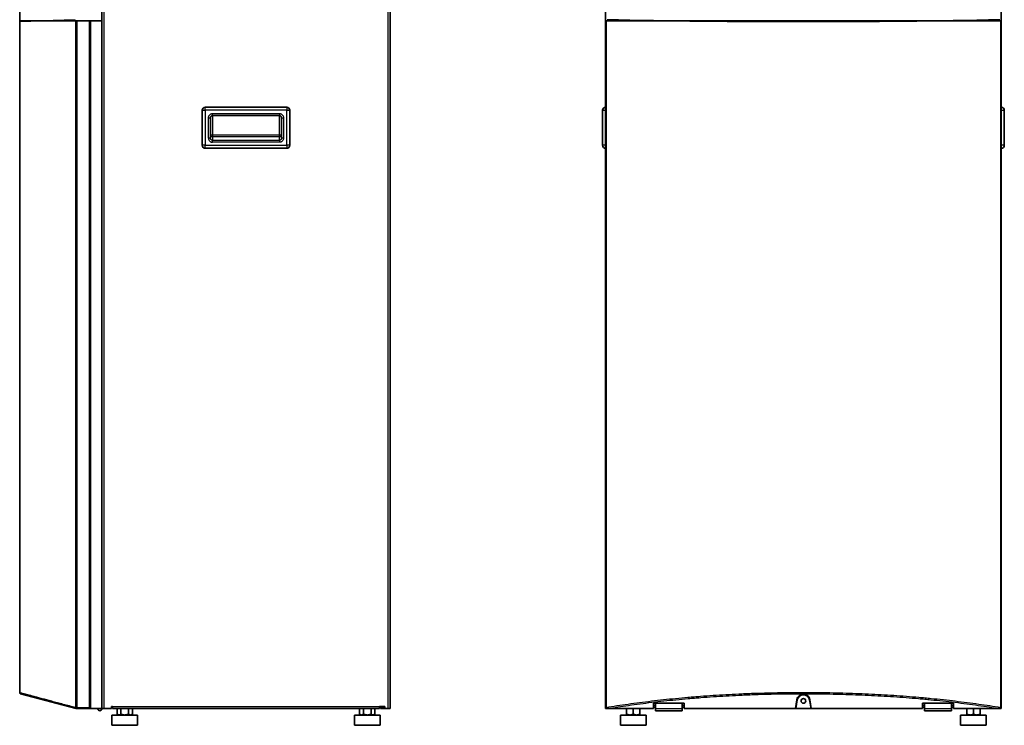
# Model space of a CAD drawing. Header units: millimetres. Extents: x 229 to 2676, y -623 to 1984.
# Tile 12 of 25: x 374 to 1332, y 826 to 1513. Entities that reach past the tile are written whole.
import ezdxf

# ---------------------------------------------------------------- set-up
doc = ezdxf.new("R2010")
doc.units = ezdxf.units.MM
doc.header["$LTSCALE"] = 5
doc.layers.add('0_CWD_4', color=7, linetype='Continuous', lineweight=25)
doc.layers.add('0_CWD_Line_035', color=7, linetype='Continuous', lineweight=35)

msp = doc.modelspace()

# ---------------------------------------------------------------- linework, layer by layer
at = {"layer": '0_CWD_4'}
for p, q in [((455.97, 1961.53), (455.97, 842.53)), ((732.37, 842.53), (732.37, 1961.53)), ((428.68, 843.41), (428.67, 1511.53)), ((429.53, 1511.53), (429.53, 843.53)), ((441.95, 843.53), (441.95, 1511.53)), ((944.54, 1511.53), (944.54, 843.41)), ((946.06, 1512.61), (946.06, 1511.53)), ((1327.06, 1511.53), (1327.06, 1512.61)), ((1328.59, 843.41), (1328.58, 1511.53)), ((551.47, 1424.53), (554.47, 1424.53)), ((554.47, 1424.53), (554.47, 1427.53)), ((554.47, 1424.53), (554.47, 1390.53)), ((633.87, 1424.53), (554.47, 1424.53)), ((561.67, 1421.33), (626.67, 1421.33)), ((561.67, 1419.33), (561.67, 1421.33)), ((561.67, 1419.33), (561.67, 1400.78)), ((626.67, 1421.33), (626.67, 1419.33)), ((626.67, 1400.78), (626.67, 1419.33)), ((633.87, 1427.53), (633.87, 1424.53)), ((633.87, 1424.53), (636.87, 1424.53)), ((633.87, 1390.53), (633.87, 1424.53)), ((941.06, 1424.53), (944.06, 1424.53)), ((1329.06, 1424.53), (1332.06, 1424.53)), ((557.67, 1397.43), (557.67, 1417.27)), ((557.67, 1417.27), (559.67, 1417.27)), ((628.67, 1417.27), (630.67, 1417.27)), ((630.67, 1417.27), (630.67, 1397.43)), ((559.67, 1400.78), (561.67, 1400.78)), ((561.67, 1400.78), (626.67, 1400.78)), ((561.67, 1400.78), (561.67, 1398.81)), ((626.67, 1400.78), (628.67, 1400.78)), ((626.67, 1398.81), (626.67, 1400.78)), ((554.47, 1390.53), (551.47, 1390.53)), ((554.47, 1387.53), (554.47, 1390.53)), ((554.47, 1390.53), (633.87, 1390.53)), ((559.67, 1397.43), (557.67, 1397.43)), ((626.67, 1398.81), (561.67, 1398.81)), ((561.67, 1398.81), (561.67, 1395.34)), ((561.67, 1393.37), (561.67, 1395.34)), ((561.67, 1395.34), (626.67, 1395.34)), ((626.67, 1393.37), (561.67, 1393.37)), ((626.67, 1395.34), (626.67, 1398.81)), ((626.67, 1395.34), (626.67, 1393.37)), ((630.67, 1397.43), (628.67, 1397.43)), ((633.87, 1390.53), (633.87, 1387.53)), ((636.87, 1390.53), (633.87, 1390.53)), ((944.06, 1390.53), (941.06, 1390.53)), ((1332.06, 1390.53), (1329.06, 1390.53)), ((399.74, 851.15), (399.74, 851.15)), ((429.53, 843.53), (441.95, 843.53)), ((464.17, 844.53), (724.17, 844.53)), ((990.56, 846.03), (992.56, 846.03)), ((1018.56, 846.03), (1020.56, 846.03)), ((1130.65, 851.07), (1130.19, 851.15)), ((1142.94, 851.15), (1142.47, 851.07)), ((1252.56, 846.03), (1254.56, 846.03)), ((1280.56, 846.03), (1282.56, 846.03)), ((992.56, 842.53), (1018.56, 842.53)), ((1254.56, 842.53), (1280.56, 842.53))]:
    msp.add_line(p, q, dxfattribs=at)
for centre, major_axis, start_param, end_param in [((561.67, 1400.78), (-2, 0), 0, 1.570796), ((626.67, 1400.78), (2, 0), 4.712389, 6.283185)]:
    msp.add_ellipse(centre, major_axis=major_axis, ratio=0.984808, start_param=start_param, end_param=end_param, dxfattribs=at)
for points, knots in [([(557.67, 1417.27), (557.67, 1417.58), (557.74, 1418.18), (558.03, 1419.04), (558.52, 1419.83), (559.17, 1420.48), (559.94, 1420.98), (560.81, 1421.28), (561.38, 1421.33), (561.67, 1421.33)], [0, 0, 0, 0, 0.1428571, 0.2857143, 0.4285714, 0.5714286, 0.7142857, 0.8571429, 1, 1, 1, 1]), ([(626.67, 1421.33), (626.97, 1421.33), (627.54, 1421.27), (628.41, 1420.97), (629.18, 1420.48), (629.81, 1419.84), (630.3, 1419.07), (630.6, 1418.2), (630.67, 1417.59), (630.67, 1417.27)], [0, 0, 0, 0, 0.1428571, 0.2857143, 0.4285714, 0.5714286, 0.7142857, 0.8571429, 1, 1, 1, 1]), ([(561.67, 1395.34), (561.62, 1395.34), (561.56, 1395.34), (561.51, 1395.34), (561.37, 1395.35), (561.23, 1395.38), (561.1, 1395.42), (561.03, 1395.44), (560.96, 1395.47), (560.9, 1395.5), (560.83, 1395.53), (560.76, 1395.57), (560.69, 1395.61), (560.55, 1395.69), (560.43, 1395.78), (560.32, 1395.89), (560.29, 1395.91), (560.27, 1395.93), (560.25, 1395.96), (560.16, 1396.05), (560.09, 1396.15), (560.02, 1396.25), (559.94, 1396.37), (559.87, 1396.5), (559.82, 1396.63), (559.82, 1396.65), (559.81, 1396.66), (559.81, 1396.68), (559.75, 1396.82), (559.71, 1396.98), (559.69, 1397.13), (559.68, 1397.23), (559.67, 1397.33), (559.67, 1397.43)], [0, 0, 0, 0, 0.0512734, 0.0512734, 0.0512734, 0.1833663, 0.1833663, 0.1833663, 0.25, 0.25, 0.25, 0.3250498, 0.3250498, 0.3250498, 0.4709535, 0.4709535, 0.4709535, 0.5, 0.5, 0.5, 0.6175281, 0.6175281, 0.6175281, 0.75, 0.75, 0.75, 0.763688, 0.763688, 0.763688, 0.9085015, 0.9085015, 0.9085015, 0.9999999, 0.9999999, 0.9999999, 0.9999999]), ([(628.67, 1397.43), (628.67, 1397.33), (628.66, 1397.23), (628.65, 1397.13), (628.63, 1396.98), (628.59, 1396.82), (628.54, 1396.68), (628.53, 1396.66), (628.53, 1396.65), (628.52, 1396.63), (628.47, 1396.5), (628.4, 1396.37), (628.33, 1396.25), (628.26, 1396.15), (628.18, 1396.05), (628.09, 1395.96), (628.07, 1395.93), (628.05, 1395.91), (628.03, 1395.89), (627.91, 1395.78), (627.79, 1395.69), (627.66, 1395.61), (627.59, 1395.57), (627.52, 1395.53), (627.44, 1395.5), (627.38, 1395.47), (627.31, 1395.44), (627.25, 1395.42), (627.11, 1395.38), (626.97, 1395.35), (626.83, 1395.34), (626.78, 1395.34), (626.73, 1395.34), (626.67, 1395.34)], [0.0000001, 0.0000001, 0.0000001, 0.0000001, 0.0914985, 0.0914985, 0.0914985, 0.2363119, 0.2363119, 0.2363119, 0.25, 0.25, 0.25, 0.3824717, 0.3824717, 0.3824717, 0.5, 0.5, 0.5, 0.5290463, 0.5290463, 0.5290463, 0.6749499, 0.6749499, 0.6749499, 0.75, 0.75, 0.75, 0.8166332, 0.8166332, 0.8166332, 0.9487259, 0.9487259, 0.9487259, 1, 1, 1, 1]), ([(428.68, 843.41), (424.34, 844.57), (418.14, 846.23), (410.58, 848.25), (403.47, 850.15), (397.94, 851.63), (393.71, 852.76), (391.03, 853.47), (386.71, 854.63), (381.63, 855.98), (377.26, 857.15), (374.6, 857.86), (373.98, 858.03), (373.97, 858.03), (373.97, 858.03)], [0, 0, 0, 0, 0.1220455, 0.1846053, 0.2471651, 0.3722847, 0.4035646, 0.4348445, 0.4974043, 0.6225239, 0.7476435, 0.8727631, 0.9978827, 0.9999785, 0.9999785, 0.9999785, 0.9999785]), ([(1136.56, 858.03), (1132.46, 858.03), (1124.09, 857.99), (1107.27, 857.76), (1092.49, 857.35), (1079.87, 856.85), (1071.49, 856.48), (1056.91, 855.72), (1042.52, 854.77), (1030.3, 853.8), (1022.21, 853.12), (1008.21, 851.84), (992.54, 850.15), (977.2, 848.25), (962.32, 846.23), (951.53, 844.57), (944.54, 843.41)], [0, 0, 0, 0, 0.060699, 0.123525, 0.249177, 0.28059, 0.312003, 0.374829, 0.50048, 0.531893, 0.563306, 0.626132, 0.751783, 0.814609, 0.877435, 1, 1, 1, 1]), ([(945.54, 842.53), (952.36, 843.66), (959.32, 844.72), (966.41, 845.73), (970.13, 846.26), (973.89, 846.77), (977.68, 847.26), (981.47, 847.76), (985.29, 848.23), (989.14, 848.69), (996.85, 849.61), (1004.66, 850.45), (1012.58, 851.22), (1016.54, 851.61), (1020.53, 851.98), (1024.55, 852.32), (1026.56, 852.5), (1028.58, 852.67), (1030.6, 852.83), (1032.62, 853), (1034.65, 853.16), (1036.69, 853.32), (1044.82, 853.94), (1053.03, 854.48), (1061.3, 854.95), (1065.43, 855.19), (1069.59, 855.4), (1073.76, 855.6), (1075.84, 855.7), (1077.93, 855.79), (1080.03, 855.88), (1082.12, 855.97), (1084.22, 856.05), (1086.32, 856.13), (1094.72, 856.44), (1103.14, 856.68), (1111.59, 856.84), (1115.81, 856.91), (1120.04, 856.97), (1124.27, 857.01), (1128.51, 857.05), (1132.75, 857.07), (1136.99, 857.07), (1145.47, 857.06), (1153.92, 856.98), (1162.31, 856.82), (1170.7, 856.66), (1179.04, 856.42), (1187.33, 856.11), (1195.61, 855.8), (1203.86, 855.41), (1212.05, 854.94), (1220.24, 854.48), (1228.38, 853.93), (1236.47, 853.31), (1240.52, 853), (1244.55, 852.67), (1248.58, 852.32), (1250.59, 852.15), (1252.59, 851.97), (1254.59, 851.79), (1256.59, 851.6), (1258.58, 851.41), (1260.56, 851.22), (1268.49, 850.45), (1276.31, 849.61), (1284, 848.69), (1287.84, 848.23), (1291.66, 847.76), (1295.45, 847.26), (1299.23, 846.77), (1302.99, 846.26), (1306.71, 845.73), (1313.8, 844.72), (1320.77, 843.66), (1327.58, 842.53)], [0, 0, 0, 0, 0.0599172, 0.0599172, 0.0599172, 0.0913517, 0.0913517, 0.0913517, 0.1227862, 0.1227862, 0.1227862, 0.1856552, 0.1856552, 0.1856552, 0.2170897, 0.2170897, 0.2170897, 0.2328069, 0.2328069, 0.2328069, 0.2485242, 0.2485242, 0.2485242, 0.3113932, 0.3113932, 0.3113932, 0.3428277, 0.3428277, 0.3428277, 0.358545, 0.358545, 0.358545, 0.3742622, 0.3742622, 0.3742622, 0.4371312, 0.4371312, 0.4371312, 0.4685657, 0.4685657, 0.4685657, 0.5000002, 0.5000002, 0.5000002, 0.5628692, 0.5628692, 0.5628692, 0.6257382, 0.6257382, 0.6257382, 0.6886073, 0.6886073, 0.6886073, 0.7514763, 0.7514763, 0.7514763, 0.7829108, 0.7829108, 0.7829108, 0.798628, 0.798628, 0.798628, 0.8143453, 0.8143453, 0.8143453, 0.8772143, 0.8772143, 0.8772143, 0.9086488, 0.9086488, 0.9086488, 0.9400833, 0.9400833, 0.9400833, 1, 1, 1, 1]), ([(1328.59, 843.41), (1321.6, 844.57), (1310.8, 846.23), (1295.91, 848.25), (1280.61, 850.15), (1266.9, 851.63), (1254.92, 852.76), (1246.87, 853.47), (1232.72, 854.63), (1212.31, 855.98), (1187.51, 857.15), (1162.43, 857.86), (1145.35, 858.03), (1136.71, 858.03), (1136.56, 858.03)], [0, 0, 0, 0, 0.122045, 0.184605, 0.247165, 0.372285, 0.403565, 0.434844, 0.497404, 0.622524, 0.747643, 0.872763, 0.997883, 1, 1, 1, 1])]:
    msp.add_open_spline(points, degree=3, knots=knots, dxfattribs=at)
for points in [[(557.67, 1397.43), (557.67, 1397.12), (557.74, 1396.51), (558.04, 1395.64), (558.53, 1394.86), (559.17, 1394.21), (559.93, 1393.73), (560.79, 1393.43), (561.37, 1393.37), (561.67, 1393.37)], [(630.67, 1397.43), (630.67, 1397.12), (630.6, 1396.51), (630.3, 1395.63), (629.81, 1394.86), (629.17, 1394.21), (628.41, 1393.73), (627.55, 1393.43), (626.97, 1393.37), (626.67, 1393.37)]]:
    msp.add_open_spline(points, degree=3, dxfattribs=at)
at = {"layer": '0_CWD_Line_035'}
for p, q in [((453.97, 842.53), (453.97, 1961.53)), ((734.37, 1961.53), (734.37, 842.53)), ((944.06, 1511.53), (944.06, 1961.53)), ((1329.06, 1961.53), (1329.06, 1511.53)), ((373.97, 1510.73), (373.97, 1523.53)), ((428.08, 1512.62), (373.97, 1510.73)), ((373.97, 1511.53), (428.67, 1511.53)), ((373.97, 858.03), (373.97, 1511.53)), ((424.7, 1512.5), (424.7, 1511.53)), ((428.67, 1511.53), (429.53, 1511.53)), ((441.95, 1511.53), (429.53, 1511.53)), ((441.95, 1511.53), (442.95, 1511.53)), ((442.95, 1511.53), (453.97, 1511.53)), ((442.95, 842.53), (442.95, 1511.53)), ((944.06, 1511.53), (944.54, 1511.53)), ((944.06, 843.53), (944.06, 1511.53)), ((944.54, 1511.53), (1328.58, 1511.53)), ((957.06, 1511.53), (957.06, 1512.38)), ((1316.06, 1512.38), (1316.06, 1511.53)), ((1328.58, 1511.53), (1329.06, 1511.53)), ((1329.06, 1511.53), (1329.06, 843.53)), ((551.47, 1390.53), (551.47, 1424.53)), ((554.47, 1427.53), (633.87, 1427.53)), ((561.67, 1419.33), (626.67, 1419.33)), ((636.87, 1424.53), (636.87, 1390.53)), ((941.06, 1390.53), (941.06, 1424.53)), ((1332.06, 1424.53), (1332.06, 1390.53)), ((559.67, 1417.27), (559.67, 1397.43)), ((628.67, 1397.43), (628.67, 1417.27)), ((633.87, 1387.53), (554.47, 1387.53)), ((374.71, 857.07), (428.97, 842.53)), ((409.54, 848.53), (409.54, 848.53)), ((428.98, 842.97), (429.53, 843.53)), ((441.95, 843.53), (442.95, 842.53)), ((463.17, 842.53), (463.17, 844.53)), ((464.17, 844.53), (463.17, 844.53)), ((464.17, 844.03), (463.17, 844.03)), ((464.17, 842.53), (464.17, 844.53)), ((729.37, 844.53), (724.17, 844.53)), ((724.17, 844.53), (724.17, 842.53)), ((728.97, 844.03), (724.17, 844.03)), ((725.17, 844.03), (725.17, 842.53)), ((728.97, 844.53), (728.97, 844.03)), ((728.97, 844.03), (729.37, 844.03)), ((729.37, 842.53), (729.37, 844.53)), ((944.06, 842.53), (944.06, 843.53)), ((987.06, 849.46), (987.06, 849.46)), ((990.56, 842.53), (990.56, 847.92)), ((990.56, 847.92), (1020.56, 847.92)), ((992.56, 844.03), (990.56, 844.03)), ((992.56, 847.92), (992.56, 842.53)), ((1007.56, 851.73), (1007.56, 851.73)), ((1018.56, 847.92), (1018.56, 842.53)), ((1020.56, 844.03), (1018.56, 844.03)), ((1020.56, 847.92), (1020.56, 842.53)), ((1130.19, 851.15), (1128.95, 842.53)), ((1129.15, 842.53), (1130.65, 851.07)), ((1142.47, 851.07), (1143.98, 842.53)), ((1144.17, 842.53), (1142.94, 851.15)), ((1252.56, 842.53), (1252.56, 847.92)), ((1282.56, 847.92), (1252.56, 847.92)), ((1254.56, 844.03), (1252.56, 844.03)), ((1254.56, 847.92), (1254.56, 842.53)), ((1265.56, 851.73), (1265.56, 851.73)), ((1280.56, 847.92), (1280.56, 842.53)), ((1282.56, 844.03), (1280.56, 844.03)), ((1282.56, 847.92), (1282.56, 842.53)), ((1286.06, 849.46), (1286.06, 849.46)), ((1329.06, 843.53), (1329.06, 842.53)), ((442.95, 842.53), (429.06, 842.53)), ((442.95, 842.53), (453.97, 842.53)), ((455.97, 842.53), (453.97, 842.53)), ((463.17, 842.53), (455.97, 842.53)), ((463.67, 836.33), (488.67, 836.33)), ((463.67, 836.33), (463.67, 826.33)), ((724.17, 842.53), (464.17, 842.53)), ((468.67, 837.33), (468.67, 842.53)), ((469.68, 836.33), (468.67, 837.33)), ((472.42, 837.33), (472.42, 842.53)), ((479.92, 837.33), (479.92, 842.53)), ((482.67, 836.33), (483.67, 837.33)), ((483.67, 842.53), (483.67, 837.33)), ((488.67, 836.33), (488.67, 826.33)), ((699.67, 836.33), (724.67, 836.33)), ((699.67, 836.33), (699.67, 826.33)), ((704.67, 837.33), (704.67, 842.53)), ((705.68, 836.33), (704.67, 837.33)), ((708.42, 837.33), (708.42, 842.53)), ((715.92, 837.33), (715.92, 842.53)), ((718.67, 836.33), (719.67, 837.33)), ((719.67, 842.53), (719.67, 837.33)), ((724.67, 836.33), (724.67, 826.33)), ((725.17, 842.53), (729.37, 842.53)), ((732.37, 842.53), (729.37, 842.53)), ((734.37, 842.53), (732.37, 842.53)), ((945.06, 842.53), (944.06, 842.53)), ((990.56, 842.53), (945.54, 842.53)), ((958.56, 836.33), (983.56, 836.33)), ((958.56, 836.33), (958.56, 826.33)), ((964.57, 837.33), (964.57, 842.53)), ((964.57, 836.33), (964.57, 836.33)), ((964.57, 836.33), (964.57, 836.33)), ((971.06, 842.53), (971.06, 837.33)), ((977.56, 837.33), (977.56, 842.53)), ((977.56, 836.33), (977.56, 836.33)), ((983.56, 836.33), (983.56, 826.33)), ((992.56, 840.53), (992.56, 842.53)), ((992.56, 840.53), (1018.56, 840.53)), ((1018.56, 842.53), (1018.56, 840.53)), ((1128.95, 842.53), (1020.56, 842.53)), ((1128.95, 842.53), (1129.15, 842.53)), ((1143.98, 842.53), (1129.15, 842.53)), ((1143.98, 842.53), (1144.17, 842.53)), ((1252.56, 842.53), (1144.17, 842.53)), ((1254.56, 840.53), (1254.56, 842.53)), ((1280.56, 840.53), (1254.56, 840.53)), ((1280.56, 842.53), (1280.56, 840.53)), ((1327.58, 842.53), (1282.56, 842.53)), ((1289.56, 836.33), (1314.56, 836.33)), ((1289.56, 836.33), (1289.56, 826.33)), ((1295.57, 837.33), (1295.57, 842.53)), ((1295.57, 836.33), (1295.57, 836.33)), ((1295.57, 836.33), (1295.57, 836.33)), ((1302.06, 837.33), (1302.06, 842.53)), ((1308.56, 837.33), (1308.56, 842.53)), ((1308.56, 836.33), (1308.56, 836.33)), ((1314.56, 836.33), (1314.56, 826.33)), ((1329.06, 842.53), (1328.06, 842.53)), ((488.67, 826.33), (463.67, 826.33)), ((724.67, 826.33), (699.67, 826.33)), ((983.56, 826.33), (958.56, 826.33)), ((1314.56, 826.33), (1289.56, 826.33))]:
    msp.add_line(p, q, dxfattribs=at)
msp.add_circle((1136.56, 850.03), 2.25, dxfattribs=at)
for centre, radius, start, end in [((554.47, 1424.53), 3, 90, 180), ((633.87, 1424.53), 3, 0, 90), ((944.06, 1424.53), 3, 90, 180), ((1329.06, 1424.53), 3, 0, 90), ((554.47, 1390.53), 3, 180, 270), ((633.87, 1390.53), 3, 270, 0), ((944.06, 1390.53), 3, 180, 270), ((1329.06, 1390.53), 3, 270, 0), ((1136.56, 850.03), 6, 10, 170), ((945.06, 843.53), 1, 180, 213.51123), ((1328.06, 843.53), 1, 326.48877, 0), ((451.97, 842.53), 2, 180, 0)]:
    msp.add_arc(centre, radius, start, end, dxfattribs=at)
for centre, major_axis, ratio, start_param, end_param in [((1136.56, 1523.46), (364.37, 0), 0.034921, 4.160444, 5.264334), ((1136.56, 850.24), (0, -6.44), 0.999469, 1.713158, 4.570027)]:
    msp.add_ellipse(centre, major_axis=major_axis, ratio=ratio, start_param=start_param, end_param=end_param, dxfattribs=at)
for points, knots in [([(561.67, 1419.33), (561.46, 1419.33), (561.25, 1419.3), (560.85, 1419.17), (560.67, 1419.07), (560.33, 1418.82), (560.18, 1418.67), (559.93, 1418.32), (559.84, 1418.12), (559.71, 1417.71), (559.67, 1417.49), (559.67, 1417.27)], [0, 0, 0, 0, 0.0630682, 0.0630682, 0.1249604, 0.1249604, 0.1880338, 0.1880338, 0.2528073, 0.2528073, 0.3177033, 0.3177033, 0.3177033, 0.3177033]), ([(628.67, 1417.27), (628.67, 1417.5), (628.63, 1417.74), (628.49, 1418.17), (628.38, 1418.37), (628.11, 1418.73), (627.94, 1418.88), (627.58, 1419.12), (627.38, 1419.21), (627.01, 1419.31), (626.84, 1419.33), (626.67, 1419.33)], [0, 0, 0, 0, 0.0690872, 0.0690872, 0.1365591, 0.1365591, 0.2028596, 0.2028596, 0.2673761, 0.2673761, 0.3176717, 0.3176717, 0.3176717, 0.3176717]), ([(1332.06, 1418.91), (1332.06, 1418.5), (1332.06, 1418.06), (1332.06, 1417.51), (1332.06, 1417.39), (1332.06, 1417.27)], [0, 0, 0, 0, 0.132718, 0.132718, 0.1676812, 0.1676812, 0.1676812, 0.1676812]), ([(374.71, 857.07), (374.71, 857.07), (374.71, 857.07), (374.71, 857.07), (374.71, 857.07), (374.71, 857.07), (374.71, 857.07), (374.69, 857.07), (374.66, 857.08), (374.52, 857.14), (374.41, 857.21), (374.23, 857.38), (374.16, 857.47), (374.06, 857.65), (374.03, 857.73), (373.98, 857.88), (373.97, 857.96), (373.97, 858.03)], [0, 0, 0, 0, 0.0000104, 0.0000104, 0.0001489, 0.0001489, 0.0003275, 0.0003275, 0.007959, 0.007959, 0.0464977, 0.0464977, 0.0805639, 0.0805639, 0.1065774, 0.1065774, 0.128972, 0.128972, 0.128972, 0.128972]), ([(428.98, 842.97), (428.92, 843.05), (428.86, 843.12), (428.77, 843.25), (428.74, 843.31), (428.69, 843.38), (428.69, 843.4), (428.68, 843.41)], [0.00154617, 0.00154617, 0.00154617, 0.00154617, 0.03144129, 0.03144129, 0.05670191, 0.05670191, 0.06293578, 0.06293578, 0.06293578, 0.06293578]), ([(944.53, 843.41), (944.52, 843.4), (944.51, 843.38), (944.45, 843.31), (944.4, 843.25), (944.31, 843.12), (944.27, 843.05), (944.23, 842.97)], [-0.00619863, -0.00619863, -0.00619863, -0.00619863, 0, 0, 0.02531109, 0.02531109, 0.05523297, 0.05523297, 0.05523297, 0.05523297]), ([(1328.9, 842.97), (1328.86, 843.05), (1328.81, 843.12), (1328.72, 843.25), (1328.68, 843.31), (1328.61, 843.38), (1328.6, 843.4), (1328.59, 843.41)], [0.00154617, 0.00154617, 0.00154617, 0.00154617, 0.03144129, 0.03144129, 0.05670191, 0.05670191, 0.06293578, 0.06293578, 0.06293578, 0.06293578]), ([(429.06, 842.53), (429.04, 842.53), (429.02, 842.53), (428.99, 842.53), (428.97, 842.53), (428.97, 842.53)], [-0.04740446, -0.04740446, -0.04740446, -0.04740446, -0.02252447, -0.02252447, -0.00000099, -0.00000099, -0.00000099, -0.00000099]), ([(429.06, 842.53), (429.08, 842.53), (429.08, 842.53), (429.09, 842.54), (429.09, 842.55), (429.09, 842.58), (429.08, 842.6), (429.06, 842.67), (429.04, 842.72), (429, 842.84), (428.99, 842.9), (428.98, 842.97)], [0.00108675, 0.00108675, 0.00108675, 0.00108675, 0.01632967, 0.01632967, 0.02776251, 0.02776251, 0.04678905, 0.04678905, 0.0751855, 0.0751855, 0.10085825, 0.10085825, 0.10085825, 0.10085825]), ([(945.06, 842.53), (945.02, 842.53), (944.97, 842.53), (944.88, 842.54), (944.85, 842.55), (944.75, 842.57), (944.7, 842.59), (944.55, 842.66), (944.47, 842.71), (944.33, 842.84), (944.28, 842.9), (944.23, 842.97)], [-0.1002368, -0.1002368, -0.1002368, -0.1002368, -0.085553, -0.085553, -0.0744677, -0.0744677, -0.0560552, -0.0560552, -0.026561, -0.026561, -0.0000054, -0.0000054, -0.0000054, -0.0000054]), ([(945.54, 842.53), (945.47, 842.53), (945.38, 842.53), (945.23, 842.53), (945.14, 842.53), (945.06, 842.53)], [-0.047557, -0.047557, -0.047557, -0.047557, -0.02515974, -0.02515974, -0.00041164, -0.00041164, -0.00041164, -0.00041164]), ([(1328.06, 842.53), (1327.98, 842.53), (1327.9, 842.53), (1327.74, 842.53), (1327.66, 842.53), (1327.58, 842.53)], [-0.04740446, -0.04740446, -0.04740446, -0.04740446, -0.02252447, -0.02252447, -0.00000099, -0.00000099, -0.00000099, -0.00000099]), ([(1328.06, 842.53), (1328.11, 842.53), (1328.16, 842.53), (1328.25, 842.54), (1328.28, 842.55), (1328.38, 842.58), (1328.44, 842.6), (1328.58, 842.67), (1328.66, 842.72), (1328.79, 842.84), (1328.85, 842.9), (1328.9, 842.97)], [0.00108675, 0.00108675, 0.00108675, 0.00108675, 0.01632967, 0.01632967, 0.02776251, 0.02776251, 0.04678905, 0.04678905, 0.0751855, 0.0751855, 0.10085825, 0.10085825, 0.10085825, 0.10085825])]:
    msp.add_open_spline(points, degree=3, knots=knots, dxfattribs=at)
for points in [[(941.06, 1421.1), (941.06, 1421.2), (941.06, 1421.26), (941.06, 1421.3)], [(941.06, 1421.3), (941.06, 1421.3), (941.06, 1421.3), (941.06, 1421.3)], [(941.06, 1421.09), (941.06, 1421.1), (941.06, 1421.1), (941.06, 1421.1)], [(1332.06, 1421.3), (1332.06, 1421.27), (1332.06, 1421.2), (1332.06, 1421.09)], [(1332.06, 1418.98), (1332.06, 1418.96), (1332.06, 1418.93), (1332.06, 1418.91)], [(373.97, 858.03), (373.97, 858.03), (373.97, 858.03), (373.97, 858.03)]]:
    msp.add_open_spline(points, degree=3, dxfattribs=at)
for points, weights in [([(468.67, 837.33), (469.67, 836.34), (470.53, 836.33)], [1.44485474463, 1.55526922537, 1.55651873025]), ([(470.55, 836.33), (471.42, 836.33), (472.42, 837.33)], [1.55675036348, 1.55677425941, 1.44502509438]), ([(472.42, 837.33), (474.43, 836.33), (476.17, 836.33)], [1.44501076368, 1.55677306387, 1.55676542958]), ([(476.17, 836.33), (477.91, 836.33), (479.92, 837.33)], [1.55671013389, 1.5567272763, 1.44497332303]), ([(479.92, 837.33), (480.93, 836.33), (481.8, 836.33)], [1.44499239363, 1.55673172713, 1.55670054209]), ([(481.81, 836.33), (482.68, 836.33), (483.67, 837.33)], [1.55652477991, 1.55557456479, 1.44485472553]), ([(704.67, 837.33), (705.67, 836.34), (706.53, 836.33)], [1.44485474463, 1.55526922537, 1.55651873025]), ([(706.55, 836.33), (707.42, 836.33), (708.42, 837.33)], [1.55675036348, 1.55677425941, 1.44502509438]), ([(708.42, 837.33), (710.43, 836.33), (712.17, 836.33)], [1.44501076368, 1.55677306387, 1.55676542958]), ([(712.17, 836.33), (713.91, 836.33), (715.92, 837.33)], [1.55671013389, 1.5567272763, 1.44497332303]), ([(715.92, 837.33), (716.93, 836.33), (717.8, 836.33)], [1.44499239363, 1.55673172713, 1.55670054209]), ([(717.81, 836.33), (718.68, 836.33), (719.67, 837.33)], [1.55652477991, 1.55557456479, 1.44485472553]), ([(964.57, 836.33), (964.57, 836.33), (964.57, 837.33)], [1.55671013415, 1.55669386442, 1.44497332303]), ([(964.57, 837.33), (966.31, 836.33), (967.81, 836.33)], [1.44499239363, 1.55673172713, 1.55670054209]), ([(967.84, 836.33), (969.34, 836.33), (971.06, 837.33)], [1.55652477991, 1.55557456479, 1.44485472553]), ([(971.06, 837.33), (972.78, 836.34), (974.28, 836.33)], [1.44485472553, 1.55532076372, 1.55651984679]), ([(974.31, 836.33), (975.82, 836.33), (977.56, 837.33)], [1.55675075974, 1.55677078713, 1.4450252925]), ([(977.56, 837.33), (977.56, 836.33), (977.56, 836.33)], [1.4450110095, 1.55675691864, 1.5567656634]), ([(1295.57, 837.33), (1297.31, 836.33), (1298.81, 836.33)], [1.44499247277, 1.55673182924, 1.5567006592]), ([(1295.57, 836.33), (1295.57, 836.33), (1295.57, 837.33)], [1.55671026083, 1.55669401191, 1.44497340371]), ([(1298.84, 836.33), (1300.33, 836.33), (1302.06, 837.33)], [1.55652568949, 1.55562748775, 1.44485474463]), ([(1302.06, 837.33), (1303.78, 836.34), (1305.27, 836.33)], [1.44485474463, 1.55526922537, 1.55651873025]), ([(1305.31, 836.33), (1306.82, 836.33), (1308.56, 837.33)], [1.55675036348, 1.55677425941, 1.44502509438]), ([(1308.56, 837.33), (1308.56, 836.33), (1308.56, 836.33)], [1.44501076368, 1.55675670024, 1.55676542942])]:
    msp.add_rational_spline(points, weights, degree=2, dxfattribs=at)

doc.saveas('drawing.dxf')
